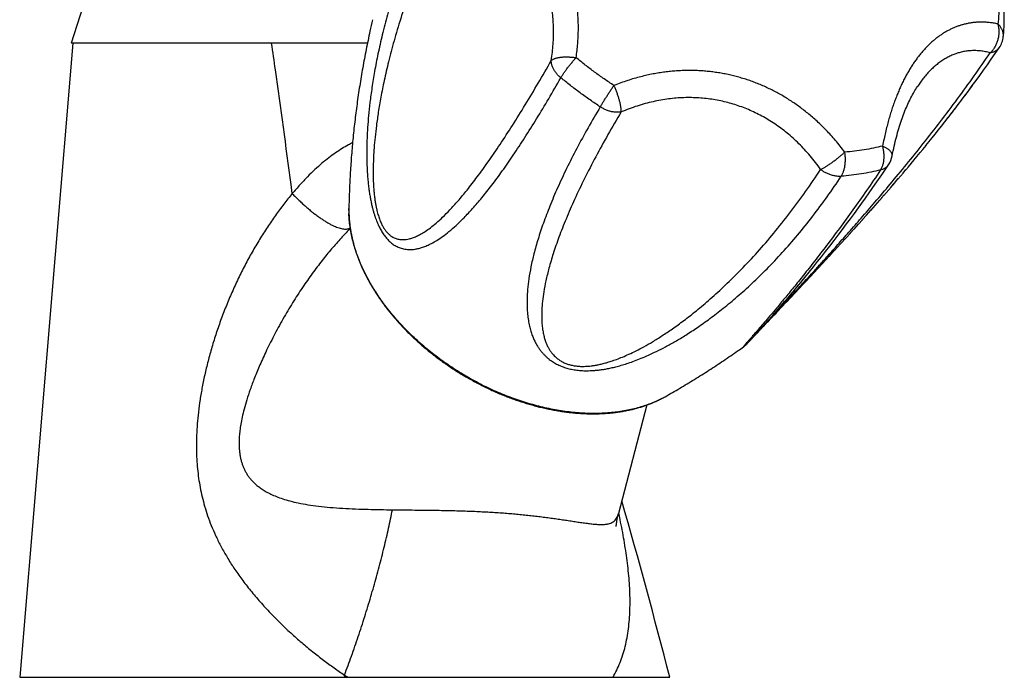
# Model space of a CAD drawing. Header units: millimetres. Extents: x 259 to 1803, y -542 to 1902.
# Tile 98 of 127: x 1330 to 1411, y 736 to 790. Entities that reach past the tile are written whole.
import ezdxf

# ---------------------------------------------------------------- set-up
doc = ezdxf.new("R2010")
doc.units = ezdxf.units.MM
doc.header["$LTSCALE"] = 30.734
doc.layers.get('0').update_dxf_attribs({"linetype": 'CONTINUOUS'})

msp = doc.modelspace()

# ---------------------------------------------------------------- linework, layer by layer
at = {"color": 7, "linetype": 'CONTINUOUS'}
for p, q in [((1339.662, 804.708), (1334.274, 788.054)), ((1334.416, 788.054), (1330.058, 736.054)), ((1358.554, 788.054), (1334.274, 788.054)), ((1408.424, 784.982), (1408.728, 785.403)), ((1407.828, 784.171), (1408.123, 784.572)), ((1406.953, 783.007), (1407.249, 783.398)), ((1407.237, 783.382), (1407.536, 783.78)), ((1407.526, 783.766), (1407.828, 784.171)), ((1406.397, 782.281), (1406.687, 782.658)), ((1406.673, 782.64), (1406.966, 783.024)), ((1405.854, 781.584), (1406.139, 781.949)), ((1406.124, 781.929), (1406.411, 782.3)), ((1405.325, 780.913), (1405.606, 781.268)), ((1405.588, 781.245), (1405.871, 781.605)), ((1404.553, 779.95), (1404.827, 780.29)), ((1404.807, 780.265), (1405.084, 780.611)), ((1405.064, 780.586), (1405.343, 780.936)), ((1403.81, 779.04), (1404.077, 779.365)), ((1404.054, 779.337), (1404.323, 779.667)), ((1404.302, 779.641), (1404.574, 779.976)), ((1403.334, 778.464), (1403.594, 778.778)), ((1403.57, 778.749), (1403.833, 779.068)), ((1400.968, 777.663), (1401.244, 778.071)), ((1402.653, 777.65), (1402.9, 777.944)), ((1402.875, 777.914), (1403.127, 778.215)), ((1403.102, 778.185), (1403.358, 778.493)), ((1400.425, 776.872), (1400.693, 777.261)), ((1400.693, 777.261), (1400.968, 777.663)), ((1401.822, 776.672), (1402.048, 776.936)), ((1402.022, 776.906), (1402.253, 777.177)), ((1402.227, 777.146), (1402.463, 777.425)), ((1402.437, 777.394), (1402.679, 777.681)), ((1399.661, 775.776), (1399.91, 776.13)), ((1399.91, 776.13), (1400.164, 776.495)), ((1400.164, 776.495), (1400.425, 776.872)), ((1401.244, 775.999), (1401.461, 776.251)), ((1401.434, 776.219), (1401.653, 776.474)), ((1401.627, 776.443), (1401.849, 776.703)), ((1399.065, 774.937), (1399.359, 775.349)), ((1399.359, 775.349), (1399.661, 775.776)), ((1400.503, 775.147), (1400.715, 775.39)), ((1400.686, 775.356), (1400.899, 775.601)), ((1400.87, 775.567), (1401.084, 775.814)), ((1401.056, 775.782), (1401.272, 776.031)), ((1398.448, 774.084), (1398.78, 774.541)), ((1398.78, 774.541), (1399.065, 774.937)), ((1399.79, 774.337), (1400.175, 774.773)), ((1400.144, 774.738), (1400.533, 775.181)), ((1357.032, 774.336), (1357.032, 774.332)), ((1398.127, 773.646), (1398.448, 774.084)), ((1399.097, 773.557), (1399.474, 773.981)), ((1399.442, 773.944), (1399.822, 774.373)), ((1397.465, 772.755), (1397.816, 773.225)), ((1397.816, 773.225), (1398.127, 773.646)), ((1398.421, 772.804), (1398.792, 773.216)), ((1398.757, 773.177), (1399.131, 773.595)), ((1396.8, 771.877), (1397.127, 772.306)), ((1397.127, 772.306), (1397.465, 772.755)), ((1397.286, 771.553), (1397.802, 772.119)), ((1397.764, 772.077), (1398.127, 772.477)), ((1398.09, 772.437), (1398.457, 772.843)), ((1396.094, 770.963), (1396.44, 771.409)), ((1396.44, 771.409), (1396.8, 771.877)), ((1396.823, 771.046), (1397.325, 771.595)), ((1395.44, 770.131), (1395.761, 770.537)), ((1395.761, 770.537), (1396.094, 770.963)), ((1395.805, 769.942), (1396.415, 770.602)), ((1396.375, 770.559), (1396.862, 771.089)), ((1394.759, 769.282), (1395.092, 769.696)), ((1395.092, 769.696), (1395.44, 770.131)), ((1395.137, 769.224), (1395.845, 769.985)), ((1394.404, 768.846), (1394.759, 769.282)), ((1394.438, 768.475), (1395.177, 769.266)), ((1393.664, 767.649), (1394.517, 768.559)), ((1393.74, 768.041), (1394.065, 768.433)), ((1394.065, 768.433), (1394.404, 768.846)), ((1392.738, 766.854), (1393.075, 767.249)), ((1392.878, 766.815), (1393.946, 767.949)), ((1393.075, 767.249), (1393.4, 767.634)), ((1393.4, 767.634), (1393.74, 768.041)), ((1392.066, 766.076), (1392.392, 766.451)), ((1392.268, 766.169), (1392.519, 766.435)), ((1392.392, 766.451), (1392.738, 766.854)), ((1392.484, 766.398), (1393.222, 767.18)), ((1391.413, 765.333), (1391.737, 765.701)), ((1391.737, 765.701), (1392.066, 766.076)), ((1391.856, 765.734), (1391.927, 765.809)), ((1391.887, 765.767), (1392.033, 765.921)), ((1392, 765.887), (1392.076, 765.967)), ((1392.033, 765.921), (1392.187, 766.084)), ((1392.154, 766.049), (1392.315, 766.219)), ((1390.676, 764.512), (1390.989, 764.859)), ((1390.989, 764.859), (1391.311, 765.219)), ((1391.023, 764.855), (1391.315, 765.163)), ((1391.311, 765.219), (1391.413, 765.333)), ((1390.116, 763.899), (1390.384, 764.191)), ((1390.172, 763.957), (1390.266, 764.055)), ((1390.227, 764.014), (1390.254, 764.044)), ((1390.254, 764.044), (1390.312, 764.104)), ((1390.295, 764.086), (1390.325, 764.118)), ((1390.312, 764.104), (1390.373, 764.168)), ((1390.355, 764.15), (1390.437, 764.237)), ((1390.384, 764.191), (1390.676, 764.512)), ((1390.419, 764.217), (1390.451, 764.252)), ((1390.437, 764.237), (1390.471, 764.272)), ((1390.505, 764.309), (1390.541, 764.346)), ((1389.431, 763.2), (1389.442, 763.209)), ((1389.44, 763.207), (1389.451, 763.216)), ((1389.448, 763.214), (1389.459, 763.223)), ((1389.457, 763.221), (1389.467, 763.229)), ((1389.465, 763.228), (1389.475, 763.236)), ((1389.473, 763.234), (1389.483, 763.242)), ((1389.481, 763.24), (1389.49, 763.248)), ((1389.488, 763.247), (1389.497, 763.255)), ((1389.495, 763.253), (1389.504, 763.26)), ((1389.502, 763.259), (1389.515, 763.27)), ((1389.511, 763.266), (1389.524, 763.277)), ((1389.522, 763.276), (1389.533, 763.286)), ((1389.53, 763.283), (1389.541, 763.293)), ((1389.539, 763.291), (1389.549, 763.301)), ((1389.546, 763.298), (1389.556, 763.307)), ((1389.554, 763.305), (1389.563, 763.313)), ((1389.561, 763.311), (1389.571, 763.321)), ((1389.569, 763.319), (1389.573, 763.323)), ((1389.571, 763.321), (1389.58, 763.329)), ((1389.578, 763.328), (1389.586, 763.336)), ((1389.585, 763.334), (1389.594, 763.343)), ((1389.593, 763.342), (1389.602, 763.351)), ((1389.599, 763.348), (1389.618, 763.367)), ((1389.614, 763.363), (1389.623, 763.372)), ((1389.617, 763.366), (1389.634, 763.383)), ((1389.631, 763.38), (1389.657, 763.407)), ((1389.653, 763.403), (1389.699, 763.451)), ((1389.681, 763.434), (1389.682, 763.436)), ((1389.693, 763.445), (1389.739, 763.493)), ((1389.737, 763.492), (1389.86, 763.623)), ((1389.853, 763.616), (1389.903, 763.669)), ((1389.899, 763.665), (1390.116, 763.899)), ((1390.034, 763.81), (1390.049, 763.826)), ((1390.037, 763.813), (1390.129, 763.91)), ((1390.12, 763.901), (1390.172, 763.957)), ((1390.155, 763.938), (1390.181, 763.966)), ((1389.355, 763.143), (1389.37, 763.154)), ((1389.355, 763.143), (1389.357, 763.145)), ((1389.367, 763.152), (1389.381, 763.162)), ((1389.379, 763.16), (1389.393, 763.171)), ((1389.39, 763.169), (1389.403, 763.179)), ((1389.401, 763.177), (1389.414, 763.186)), ((1389.411, 763.185), (1389.423, 763.194)), ((1389.421, 763.192), (1389.433, 763.201)), ((1381.45, 758.381), (1379.123, 749.484)), ((1379.106, 749.416), (1379.123, 749.483)), ((1330.058, 736.054), (1383.32, 736.054))]:
    msp.add_line(p, q, dxfattribs=at)
at = {"color": 9, "linetype": 'CONTINUOUS'}
for p, q in [((1352.39, 775.709), (1352.294, 776.444)), ((1357.032, 774.336), (1357.033, 774.492)), ((1357.032, 774.332), (1357.032, 774.336)), ((1357.036, 774.067), (1357.035, 774.085)), ((1360.599, 749.791), (1360.881, 749.788)), ((1356.688, 736.054), (1356.671, 736.243))]:
    msp.add_line(p, q, dxfattribs=at)
at = {"color": 7, "linetype": 'CONTINUOUS'}
for points in [[(1409.033, 785.828), (1409.348, 786.272), (1409.669, 786.729), (1409.994, 787.198), (1410.298, 787.642)], [(1409.038, 785.835), (1409.352, 786.277), (1409.671, 786.732), (1409.995, 787.199), (1410.318, 787.67)], [(1408.416, 784.972), (1408.722, 785.394), (1409.038, 785.835)], [(1401.55, 778.814), (1401.587, 779.005), (1401.628, 779.205), (1401.67, 779.403), (1401.713, 779.598), (1401.757, 779.791), (1401.802, 779.98), (1401.848, 780.166), (1401.895, 780.35), (1401.943, 780.531), (1401.992, 780.709), (1402.042, 780.884), (1402.093, 781.056), (1402.144, 781.226), (1402.197, 781.393), (1402.251, 781.557), (1402.305, 781.718), (1402.36, 781.877), (1402.416, 782.033), (1402.473, 782.186), (1402.531, 782.336), (1402.59, 782.484), (1402.649, 782.629), (1402.709, 782.772), (1402.77, 782.912), (1402.832, 783.05), (1402.894, 783.185), (1402.957, 783.317), (1403.021, 783.447), (1403.085, 783.574), (1403.15, 783.698), (1403.216, 783.82), (1403.282, 783.94), (1403.349, 784.057), (1403.417, 784.172), (1403.485, 784.284), (1403.554, 784.394), (1403.623, 784.502), (1403.639, 784.526)], [(1407.818, 784.158), (1408.115, 784.56), (1408.424, 784.982)], [(1391.617, 765.482), (1391.682, 765.551), (1391.749, 765.621), (1391.887, 765.767)], [(1391.652, 765.519), (1391.718, 765.589), (1391.786, 765.66)], [(1390.691, 764.505), (1390.792, 764.611), (1390.835, 764.657), (1390.88, 764.704), (1390.926, 764.753), (1390.974, 764.803), (1391.023, 764.855)], [(1390.772, 764.591), (1390.815, 764.635), (1390.858, 764.681), (1390.903, 764.729), (1390.95, 764.778), (1390.998, 764.829), (1391.047, 764.881), (1391.098, 764.935)], [(1391.288, 765.135), (1391.345, 765.195), (1391.403, 765.257), (1391.463, 765.32), (1391.525, 765.385), (1391.588, 765.451)], [(1391.315, 765.163), (1391.373, 765.224), (1391.432, 765.286), (1391.492, 765.35), (1391.652, 765.519)], [(1390.451, 764.252), (1390.52, 764.324), (1390.555, 764.362)], [(1390.541, 764.346), (1390.614, 764.424), (1390.652, 764.464), (1390.691, 764.505)], [(1390.555, 764.362), (1390.63, 764.44), (1390.669, 764.481), (1390.708, 764.523)], [(1378.938, 748.425), (1378.938, 748.422), (1378.938, 748.42), (1378.938, 748.422), (1378.938, 748.426), (1378.939, 748.432), (1378.939, 748.441), (1378.94, 748.452), (1378.941, 748.464), (1378.942, 748.479), (1378.943, 748.497), (1378.945, 748.517), (1378.946, 748.539), (1378.949, 748.563), (1378.952, 748.59), (1378.955, 748.62), (1378.959, 748.652), (1378.963, 748.687), (1378.968, 748.725), (1378.974, 748.765), (1378.981, 748.808), (1378.988, 748.855), (1378.996, 748.904), (1379.006, 748.956), (1379.016, 749.012), (1379.027, 749.07), (1379.04, 749.132), (1379.054, 749.198), (1379.07, 749.267), (1379.087, 749.34), (1379.106, 749.416)]]:
    msp.add_lwpolyline(points, dxfattribs=at)
for centre, radius, start, end in [((1408.665, 788.796), 2, 325.73412, 353.85304), ((1399.586, 779.19), 2, 326.00045, 349.18998), ((1366.218, 774.332), 9.186, 179.00064, 179.97447), ((898.955, 612.47), 499.882, 14.31336, 16.03178)]:
    msp.add_arc(centre, radius, start, end, dxfattribs=at)
at = {"color": 9, "linetype": 'CONTINUOUS'}
for centre, radius, start, end in [((721.301, 697.624), 635.866, 7.977055, 8.176016), ((394.611, 651.144), 965.845, 7.454079, 8.01823), ((1366.148, 774.337), 9.116, 180.03019, 181.58143), ((1378.467, 766.988), 9.102, 297.59586, 297.81133), ((1378.525, 766.879), 8.979, 297.80821, 299.41822)]:
    msp.add_arc(centre, radius, start, end, dxfattribs=at)
for points, knots in [([(1375.653, 786.853), (1375.682, 787.049), (1375.732, 787.434), (1375.786, 787.998), (1375.82, 788.539), (1375.836, 789.057), (1375.836, 789.558), (1375.82, 790.042), (1375.79, 790.512), (1375.746, 790.969), (1375.689, 791.416), (1375.62, 791.853), (1375.537, 792.283), (1375.443, 792.705), (1375.335, 793.12), (1375.215, 793.53), (1375.083, 793.934), (1374.938, 794.333), (1374.779, 794.726), (1374.608, 795.114), (1374.424, 795.496), (1374.228, 795.872), (1374.019, 796.242), (1373.797, 796.604), (1373.564, 796.958), (1373.318, 797.305), (1373.062, 797.643), (1372.794, 797.972), (1372.516, 798.292), (1372.227, 798.604), (1371.928, 798.906), (1371.617, 799.2), (1371.296, 799.485), (1370.964, 799.762), (1370.619, 800.03), (1370.262, 800.291), (1369.89, 800.545), (1369.503, 800.792), (1369.099, 801.032), (1368.676, 801.265), (1368.232, 801.491), (1367.765, 801.711), (1367.27, 801.924), (1366.745, 802.128), (1366.383, 802.256), (1366.196, 802.318)], [0, 0, 0, 0, 0.03003, 0.058553, 0.085772, 0.111877, 0.137034, 0.161395, 0.185082, 0.208212, 0.230881, 0.253177, 0.275184, 0.296962, 0.318573, 0.340071, 0.361492, 0.382869, 0.404234, 0.425597, 0.446965, 0.468348, 0.489743, 0.511142, 0.532539, 0.553931, 0.575316, 0.596693, 0.618069, 0.639466, 0.660904, 0.68241, 0.704032, 0.725816, 0.747816, 0.770103, 0.792749, 0.815841, 0.839478, 0.863766, 0.888832, 0.914815, 0.941879, 0.970209, 1, 1, 1, 1]), ([(1364.528, 801.344), (1364.21, 800.737), (1363.595, 799.512), (1362.748, 797.651), (1361.98, 795.786), (1361.297, 793.943), (1360.701, 792.143), (1360.192, 790.41), (1359.766, 788.761), (1359.417, 787.21), (1359.138, 785.767), (1358.921, 784.438), (1358.759, 783.229), (1358.644, 782.142), (1358.566, 781.169), (1358.519, 780.3), (1358.496, 779.519), (1358.492, 778.816), (1358.504, 778.18), (1358.529, 777.603), (1358.564, 777.079), (1358.608, 776.601), (1358.658, 776.164), (1358.715, 775.763), (1358.776, 775.396), (1358.842, 775.057), (1358.911, 774.745), (1358.982, 774.456), (1359.057, 774.187), (1359.134, 773.937), (1359.213, 773.704), (1359.295, 773.485), (1359.379, 773.28), (1359.466, 773.088), (1359.555, 772.906), (1359.647, 772.734), (1359.742, 772.571), (1359.84, 772.417), (1359.943, 772.271), (1360.05, 772.132), (1360.161, 772), (1360.279, 771.875), (1360.403, 771.757), (1360.533, 771.646), (1360.672, 771.543), (1360.819, 771.449), (1360.976, 771.363), (1361.144, 771.288), (1361.325, 771.224), (1361.52, 771.174), (1361.73, 771.139), (1361.957, 771.122), (1362.204, 771.126), (1362.472, 771.156), (1362.766, 771.215), (1363.086, 771.309), (1363.439, 771.446), (1363.827, 771.633), (1364.257, 771.881), (1364.735, 772.203), (1365.267, 772.615), (1365.857, 773.131), (1366.504, 773.762), (1367.206, 774.518), (1367.963, 775.406), (1368.773, 776.432), (1369.631, 777.597), (1370.533, 778.898), (1371.471, 780.325), (1372.436, 781.866), (1373.42, 783.503), (1374.07, 784.631), (1374.397, 785.207)], [0, 0, 0, 0, 0.039537, 0.078934, 0.117805, 0.155717, 0.192221, 0.227009, 0.25979, 0.290361, 0.318598, 0.344492, 0.367944, 0.388888, 0.407505, 0.424134, 0.439059, 0.452511, 0.464676, 0.475719, 0.485774, 0.494959, 0.503376, 0.511115, 0.518249, 0.52485, 0.530976, 0.536683, 0.542024, 0.547034, 0.551755, 0.556226, 0.560472, 0.56452, 0.568399, 0.572134, 0.575747, 0.579255, 0.582679, 0.586043, 0.58936, 0.592644, 0.595918, 0.599199, 0.602504, 0.605856, 0.609279, 0.612804, 0.616466, 0.620303, 0.624368, 0.628719, 0.633425, 0.638575, 0.64427, 0.650636, 0.657825, 0.666022, 0.675451, 0.686396, 0.699216, 0.714206, 0.731519, 0.75127, 0.77365, 0.79875, 0.826576, 0.857026, 0.889943, 0.924994, 0.961802, 1, 1, 1, 1]), ([(1365.441, 799.986), (1365.096, 799.332), (1364.432, 798.014), (1363.51, 796.011), (1362.673, 794.004), (1361.927, 792.022), (1361.28, 790.1), (1360.733, 788.274), (1360.286, 786.58), (1359.93, 785.041), (1359.655, 783.664), (1359.446, 782.437), (1359.289, 781.341), (1359.176, 780.363), (1359.098, 779.49), (1359.049, 778.71), (1359.024, 778.015), (1359.018, 777.394), (1359.027, 776.841), (1359.049, 776.349), (1359.081, 775.912), (1359.121, 775.524), (1359.166, 775.178), (1359.215, 774.869), (1359.268, 774.592), (1359.324, 774.342), (1359.382, 774.116), (1359.442, 773.91), (1359.503, 773.722), (1359.567, 773.549), (1359.631, 773.389), (1359.698, 773.241), (1359.767, 773.103), (1359.838, 772.974), (1359.912, 772.853), (1359.989, 772.739), (1360.071, 772.631), (1360.157, 772.529), (1360.248, 772.433), (1360.345, 772.343), (1360.45, 772.258), (1360.563, 772.181), (1360.686, 772.11), (1360.821, 772.049), (1360.969, 771.998), (1361.132, 771.959), (1361.313, 771.937), (1361.514, 771.933), (1361.738, 771.952), (1361.988, 772.001), (1362.267, 772.085), (1362.578, 772.211), (1362.923, 772.387), (1363.307, 772.622), (1363.735, 772.926), (1364.212, 773.314), (1364.745, 773.799), (1365.341, 774.401), (1366.01, 775.141), (1366.76, 776.042), (1367.59, 777.117), (1368.492, 778.365), (1369.453, 779.776), (1370.46, 781.331), (1371.499, 783.007), (1372.558, 784.783), (1373.26, 786.001), (1373.613, 786.624)], [0, 0, 0, 0, 0.044592, 0.088988, 0.132898, 0.175729, 0.216669, 0.255196, 0.290655, 0.32236, 0.350423, 0.375322, 0.397452, 0.417145, 0.434687, 0.45032, 0.464253, 0.476672, 0.48774, 0.4976, 0.50637, 0.514174, 0.521143, 0.527397, 0.533032, 0.538152, 0.542826, 0.547114, 0.551079, 0.554768, 0.558217, 0.561468, 0.564558, 0.567513, 0.57036, 0.573124, 0.57583, 0.578502, 0.581155, 0.583815, 0.586509, 0.589257, 0.592089, 0.595044, 0.598163, 0.6015, 0.605131, 0.609135, 0.613617, 0.61869, 0.624483, 0.631146, 0.638857, 0.647823, 0.658284, 0.670521, 0.68487, 0.701728, 0.721584, 0.745023, 0.772408, 0.803479, 0.837899, 0.87535, 0.915176, 0.956827, 1, 1, 1, 1]), ([(1373.613, 786.624), (1373.649, 786.851), (1373.71, 787.3), (1373.772, 787.968), (1373.803, 788.62), (1373.805, 789.258), (1373.777, 789.88), (1373.721, 790.487), (1373.638, 791.079), (1373.527, 791.655), (1373.391, 792.217), (1373.228, 792.763), (1373.04, 793.294), (1372.826, 793.81), (1372.588, 794.311), (1372.325, 794.796), (1372.038, 795.265), (1371.727, 795.719), (1371.391, 796.157), (1371.031, 796.578), (1370.647, 796.983), (1370.238, 797.371), (1369.805, 797.742), (1369.348, 798.094), (1368.865, 798.428), (1368.358, 798.742), (1367.825, 799.036), (1367.267, 799.309), (1366.683, 799.56), (1366.073, 799.788), (1365.655, 799.923), (1365.441, 799.986)], [0, 0, 0, 0, 0.0399, 0.078709, 0.116508, 0.15338, 0.189404, 0.224661, 0.25923, 0.29319, 0.326618, 0.35959, 0.392183, 0.424473, 0.456535, 0.488446, 0.52028, 0.552112, 0.584018, 0.616075, 0.648358, 0.680942, 0.713902, 0.74731, 0.781242, 0.81577, 0.850971, 0.886918, 0.923687, 0.961355, 1, 1, 1, 1]), ([(1410.291, 790.985), (1410.291, 790.831), (1410.285, 790.525), (1410.261, 790.068), (1410.234, 789.766), (1410.218, 789.616)], [0, 0, 0, 0, 0.336492, 0.669764, 1, 1, 1, 1]), ([(1410.218, 789.616), (1410.097, 789.643), (1409.861, 789.688), (1409.511, 789.736), (1409.177, 789.762), (1408.855, 789.77), (1408.544, 789.762), (1408.243, 789.737), (1407.951, 789.698), (1407.667, 789.645), (1407.389, 789.578), (1407.117, 789.499), (1406.85, 789.406), (1406.588, 789.301), (1406.33, 789.183), (1406.076, 789.052), (1405.826, 788.908), (1405.58, 788.751), (1405.337, 788.58), (1405.098, 788.397), (1404.863, 788.201), (1404.632, 787.992), (1404.406, 787.77), (1404.184, 787.535), (1403.968, 787.289), (1403.757, 787.03), (1403.552, 786.76), (1403.353, 786.479), (1403.159, 786.188), (1402.971, 785.885), (1402.789, 785.572), (1402.613, 785.247), (1402.442, 784.912), (1402.277, 784.565), (1402.117, 784.206), (1401.962, 783.834), (1401.811, 783.447), (1401.664, 783.044), (1401.522, 782.624), (1401.384, 782.184), (1401.251, 781.723), (1401.121, 781.237), (1400.995, 780.723), (1400.873, 780.178), (1400.798, 779.802), (1400.761, 779.609)], [0, 0, 0, 0, 0.024028, 0.046777, 0.06845, 0.089237, 0.109301, 0.128788, 0.147822, 0.166517, 0.184972, 0.203281, 0.221524, 0.239777, 0.25811, 0.276577, 0.295238, 0.31414, 0.333315, 0.352798, 0.372614, 0.392775, 0.413289, 0.434163, 0.455396, 0.476986, 0.498928, 0.521229, 0.543897, 0.566939, 0.590378, 0.614248, 0.638585, 0.663439, 0.688879, 0.714974, 0.741815, 0.76951, 0.798172, 0.827946, 0.858987, 0.891483, 0.92565, 0.961734, 1, 1, 1, 1]), ([(1409.58, 787.25), (1409.614, 787.281), (1409.68, 787.345), (1409.772, 787.447), (1409.858, 787.558), (1409.938, 787.675), (1410.011, 787.797), (1410.077, 787.926), (1410.136, 788.059), (1410.186, 788.196), (1410.228, 788.336), (1410.262, 788.478), (1410.288, 788.623), (1410.304, 788.768), (1410.312, 788.913), (1410.311, 789.058), (1410.302, 789.202), (1410.283, 789.343), (1410.256, 789.481), (1410.232, 789.571), (1410.218, 789.616)], [0, 0, 0, 0, 0.0529, 0.106512, 0.16081, 0.215745, 0.271248, 0.327233, 0.383599, 0.440237, 0.497046, 0.553932, 0.610795, 0.667535, 0.72405, 0.780239, 0.836011, 0.891277, 0.945962, 1, 1, 1, 1]), ([(1410.654, 788.582), (1410.654, 788.586), (1410.658, 788.626), (1410.661, 788.702), (1410.655, 788.81), (1410.637, 788.917), (1410.608, 789.024), (1410.569, 789.13), (1410.518, 789.233), (1410.458, 789.335), (1410.388, 789.433), (1410.308, 789.527), (1410.249, 789.587), (1410.218, 789.616)], [0, 0, 0, 0, 0.011058, 0.103034, 0.195538, 0.289039, 0.38396, 0.48067, 0.579498, 0.680707, 0.784476, 0.890901, 1, 1, 1, 1]), ([(1409.58, 787.25), (1409.449, 787.286), (1409.189, 787.348), (1408.797, 787.409), (1408.412, 787.438), (1408.034, 787.434), (1407.663, 787.401), (1407.3, 787.337), (1406.945, 787.244), (1406.597, 787.124), (1406.259, 786.975), (1405.928, 786.8), (1405.606, 786.598), (1405.293, 786.37), (1404.988, 786.117), (1404.692, 785.838), (1404.405, 785.534), (1404.127, 785.205), (1403.871, 784.867), (1403.712, 784.636), (1403.639, 784.526)], [0, 0, 0, 0, 0.057994, 0.11419, 0.168915, 0.222499, 0.275259, 0.327507, 0.379543, 0.431654, 0.484113, 0.537173, 0.591075, 0.646041, 0.70228, 0.759985, 0.819339, 0.880513, 0.943667, 1, 1, 1, 1]), ([(1410.318, 787.67), (1410.31, 787.659), (1410.283, 787.621), (1410.232, 787.561), (1410.16, 787.493), (1410.081, 787.433), (1409.994, 787.38), (1409.9, 787.335), (1409.799, 787.298), (1409.692, 787.269), (1409.618, 787.256), (1409.58, 787.25)], [0, 0, 0, 0, 0.04849, 0.159182, 0.270993, 0.384643, 0.500789, 0.619995, 0.742717, 0.869304, 1, 1, 1, 1]), ([(1373.613, 786.624), (1373.63, 786.639), (1373.667, 786.67), (1373.73, 786.71), (1373.802, 786.747), (1373.884, 786.781), (1373.974, 786.812), (1374.072, 786.839), (1374.177, 786.862), (1374.29, 786.882), (1374.409, 786.897), (1374.533, 786.909), (1374.663, 786.916), (1374.797, 786.92), (1374.935, 786.919), (1375.076, 786.914), (1375.219, 786.905), (1375.363, 786.892), (1375.508, 786.875), (1375.605, 786.861), (1375.653, 786.853)], [0, 0, 0, 0, 0.032549, 0.06806, 0.106732, 0.148657, 0.193846, 0.242236, 0.293708, 0.348094, 0.405205, 0.46483, 0.526733, 0.590655, 0.656315, 0.723418, 0.791656, 0.860713, 0.930269, 1, 1, 1, 1]), ([(1374.398, 785.206), (1374.361, 785.237), (1374.288, 785.3), (1374.186, 785.398), (1374.09, 785.501), (1374.002, 785.607), (1373.922, 785.717), (1373.851, 785.828), (1373.788, 785.942), (1373.734, 786.056), (1373.69, 786.171), (1373.655, 786.286), (1373.63, 786.4), (1373.616, 786.512), (1373.613, 786.587), (1373.613, 786.624)], [0, 0, 0, 0, 0.086368, 0.171456, 0.25537, 0.337909, 0.418895, 0.498172, 0.575617, 0.651145, 0.724712, 0.796317, 0.866001, 0.933851, 1, 1, 1, 1]), ([(1374.398, 785.206), (1374.416, 785.238), (1374.455, 785.304), (1374.517, 785.403), (1374.585, 785.507), (1374.657, 785.615), (1374.734, 785.725), (1374.815, 785.838), (1374.9, 785.952), (1374.988, 786.068), (1375.079, 786.184), (1375.172, 786.299), (1375.267, 786.414), (1375.363, 786.528), (1375.459, 786.639), (1375.556, 786.747), (1375.621, 786.818), (1375.653, 786.853)], [0, 0, 0, 0, 0.053329, 0.110015, 0.169783, 0.232328, 0.297322, 0.364405, 0.433202, 0.503348, 0.574465, 0.646163, 0.718067, 0.789796, 0.860959, 0.931159, 1, 1, 1, 1]), ([(1378.749, 784.57), (1378.48, 784.747), (1377.947, 785.107), (1377.163, 785.669), (1376.398, 786.25), (1375.899, 786.65), (1375.653, 786.853)], [0, 0, 0, 0, 0.251135, 0.501664, 0.75136, 1, 1, 1, 1]), ([(1390.773, 764.619), (1390.793, 764.64), (1390.854, 764.705), (1390.962, 764.82), (1391.101, 764.969), (1391.256, 765.135), (1391.428, 765.319), (1391.621, 765.526), (1391.838, 765.759), (1392.082, 766.023), (1392.359, 766.321), (1392.672, 766.659), (1393.026, 767.043), (1393.427, 767.477), (1393.878, 767.969), (1394.387, 768.524), (1394.959, 769.152), (1395.601, 769.86), (1396.322, 770.661), (1397.131, 771.565), (1398.036, 772.587), (1399.05, 773.746), (1400.181, 775.058), (1401.42, 776.522), (1402.743, 778.123), (1404.12, 779.833), (1405.519, 781.626), (1406.91, 783.473), (1408.269, 785.349), (1409.149, 786.615), (1409.58, 787.25)], [0, 0, 0, 0, 0.002946, 0.00917, 0.016061, 0.023707, 0.032228, 0.041783, 0.052519, 0.064638, 0.07837, 0.093938, 0.111584, 0.13155, 0.15411, 0.179568, 0.208264, 0.24059, 0.276987, 0.317963, 0.364114, 0.416081, 0.474814, 0.540455, 0.611426, 0.686347, 0.764069, 0.842957, 0.921824, 1, 1, 1, 1]), ([(1397.665, 779.112), (1397.541, 779.279), (1397.292, 779.601), (1396.912, 780.063), (1396.532, 780.496), (1396.153, 780.901), (1395.775, 781.281), (1395.397, 781.639), (1395.018, 781.976), (1394.638, 782.295), (1394.257, 782.597), (1393.872, 782.883), (1393.484, 783.155), (1393.092, 783.413), (1392.695, 783.657), (1392.293, 783.889), (1391.886, 784.108), (1391.472, 784.314), (1391.053, 784.508), (1390.629, 784.689), (1390.199, 784.858), (1389.764, 785.013), (1389.324, 785.154), (1388.881, 785.282), (1388.434, 785.396), (1387.985, 785.496), (1387.533, 785.583), (1387.08, 785.655), (1386.626, 785.713), (1386.17, 785.757), (1385.713, 785.788), (1385.254, 785.804), (1384.794, 785.807), (1384.331, 785.796), (1383.864, 785.771), (1383.394, 785.731), (1382.919, 785.677), (1382.436, 785.607), (1381.945, 785.52), (1381.445, 785.416), (1380.933, 785.293), (1380.407, 785.148), (1379.867, 784.981), (1379.312, 784.789), (1378.938, 784.646), (1378.749, 784.57)], [0, 0, 0, 0, 0.029284, 0.057383, 0.084397, 0.110436, 0.135611, 0.160037, 0.183831, 0.207095, 0.229926, 0.252421, 0.274663, 0.296706, 0.318603, 0.340405, 0.362143, 0.383845, 0.405539, 0.427237, 0.448939, 0.470644, 0.49235, 0.514045, 0.535717, 0.557355, 0.578959, 0.600527, 0.62206, 0.643572, 0.665092, 0.686649, 0.708275, 0.730022, 0.751946, 0.774099, 0.796565, 0.819443, 0.842828, 0.866825, 0.891549, 0.917118, 0.943643, 0.971236, 1, 1, 1, 1]), ([(1377.63, 782.823), (1377.348, 783.008), (1376.792, 783.385), (1375.974, 783.971), (1375.175, 784.577), (1374.654, 784.995), (1374.397, 785.207)], [0, 0, 0, 0, 0.251207, 0.501665, 0.751292, 1, 1, 1, 1]), ([(1377.629, 782.824), (1377.647, 782.856), (1377.686, 782.921), (1377.747, 783.022), (1377.812, 783.128), (1377.88, 783.238), (1377.951, 783.352), (1378.026, 783.47), (1378.102, 783.591), (1378.181, 783.713), (1378.261, 783.837), (1378.342, 783.961), (1378.424, 784.086), (1378.506, 784.209), (1378.588, 784.332), (1378.669, 784.452), (1378.723, 784.531), (1378.749, 784.57)], [0, 0, 0, 0, 0.053301, 0.110033, 0.1699, 0.232579, 0.297723, 0.364958, 0.433895, 0.504158, 0.575354, 0.647085, 0.718962, 0.790595, 0.861584, 0.931521, 1, 1, 1, 1]), ([(1379.339, 782.401), (1379.341, 782.428), (1379.344, 782.484), (1379.342, 782.571), (1379.335, 782.667), (1379.324, 782.769), (1379.309, 782.877), (1379.288, 782.992), (1379.263, 783.111), (1379.234, 783.235), (1379.201, 783.363), (1379.164, 783.494), (1379.123, 783.627), (1379.078, 783.762), (1379.03, 783.899), (1378.979, 784.035), (1378.925, 784.171), (1378.869, 784.306), (1378.81, 784.439), (1378.77, 784.527), (1378.749, 784.57)], [0, 0, 0, 0, 0.035312, 0.074074, 0.116202, 0.161568, 0.210002, 0.261296, 0.315213, 0.371489, 0.429855, 0.490035, 0.55174, 0.614668, 0.678504, 0.742928, 0.807615, 0.872238, 0.936473, 1, 1, 1, 1]), ([(1395.682, 777.686), (1395.546, 777.881), (1395.267, 778.261), (1394.829, 778.805), (1394.376, 779.319), (1393.91, 779.801), (1393.431, 780.253), (1392.94, 780.675), (1392.438, 781.067), (1391.925, 781.43), (1391.403, 781.765), (1390.87, 782.07), (1390.329, 782.348), (1389.779, 782.597), (1389.221, 782.819), (1388.654, 783.012), (1388.08, 783.178), (1387.498, 783.316), (1386.909, 783.425), (1386.312, 783.507), (1385.709, 783.56), (1385.098, 783.584), (1384.481, 783.578), (1383.858, 783.543), (1383.228, 783.477), (1382.592, 783.38), (1381.95, 783.252), (1381.303, 783.091), (1380.65, 782.896), (1379.993, 782.668), (1379.558, 782.494), (1379.339, 782.401)], [0, 0, 0, 0, 0.03859, 0.076333, 0.113283, 0.149499, 0.185042, 0.219975, 0.25436, 0.288261, 0.321742, 0.354864, 0.38769, 0.420281, 0.452698, 0.485004, 0.517262, 0.549534, 0.581884, 0.614377, 0.647076, 0.680046, 0.71335, 0.747058, 0.781235, 0.815952, 0.851275, 0.887274, 0.924019, 0.961574, 1, 1, 1, 1]), ([(1377.63, 782.823), (1377.289, 782.255), (1376.632, 781.128), (1375.713, 779.443), (1374.88, 777.804), (1374.142, 776.228), (1373.505, 774.731), (1372.97, 773.327), (1372.536, 772.024), (1372.197, 770.828), (1371.946, 769.739), (1371.775, 768.759), (1371.672, 767.887), (1371.627, 767.117), (1371.629, 766.442), (1371.667, 765.849), (1371.734, 765.327), (1371.824, 764.865), (1371.931, 764.455), (1372.053, 764.091), (1372.186, 763.766), (1372.327, 763.475), (1372.476, 763.215), (1372.63, 762.982), (1372.788, 762.772), (1372.95, 762.583), (1373.114, 762.413), (1373.28, 762.26), (1373.449, 762.122), (1373.619, 761.997), (1373.792, 761.883), (1373.966, 761.781), (1374.144, 761.689), (1374.324, 761.605), (1374.507, 761.531), (1374.693, 761.464), (1374.885, 761.404), (1375.081, 761.352), (1375.283, 761.307), (1375.493, 761.268), (1375.71, 761.237), (1375.937, 761.213), (1376.173, 761.197), (1376.421, 761.189), (1376.682, 761.19), (1376.958, 761.2), (1377.25, 761.221), (1377.56, 761.255), (1377.89, 761.301), (1378.243, 761.363), (1378.622, 761.443), (1379.028, 761.543), (1379.466, 761.666), (1379.94, 761.815), (1380.452, 761.997), (1381.008, 762.214), (1381.613, 762.474), (1382.274, 762.785), (1382.998, 763.156), (1383.794, 763.6), (1384.667, 764.128), (1385.62, 764.753), (1386.648, 765.484), (1387.742, 766.327), (1388.894, 767.287), (1390.092, 768.368), (1391.323, 769.57), (1392.571, 770.889), (1393.818, 772.318), (1395.046, 773.844), (1396.238, 775.45), (1396.996, 776.562), (1397.367, 777.128)], [0, 0, 0, 0, 0.037635, 0.074083, 0.109002, 0.142044, 0.172882, 0.201354, 0.227355, 0.250865, 0.271958, 0.29075, 0.307342, 0.321845, 0.334517, 0.34566, 0.355548, 0.364392, 0.37236, 0.379593, 0.386205, 0.392295, 0.39794, 0.403208, 0.408161, 0.412843, 0.417301, 0.421572, 0.425689, 0.429683, 0.433579, 0.437402, 0.441177, 0.444921, 0.448655, 0.452405, 0.456189, 0.460029, 0.463946, 0.467965, 0.472113, 0.476414, 0.48089, 0.485577, 0.490508, 0.495712, 0.501235, 0.507121, 0.513417, 0.520184, 0.52748, 0.535379, 0.543961, 0.553318, 0.563561, 0.574813, 0.587228, 0.600982, 0.616288, 0.633428, 0.652688, 0.674263, 0.698138, 0.724281, 0.752677, 0.78327, 0.815907, 0.850364, 0.88639, 0.923584, 0.961572, 1, 1, 1, 1]), ([(1379.339, 782.401), (1379.299, 782.394), (1379.216, 782.383), (1379.089, 782.375), (1378.959, 782.375), (1378.826, 782.384), (1378.691, 782.401), (1378.555, 782.426), (1378.418, 782.46), (1378.282, 782.502), (1378.146, 782.552), (1378.013, 782.609), (1377.881, 782.674), (1377.753, 782.745), (1377.67, 782.797), (1377.629, 782.824)], [0, 0, 0, 0, 0.068638, 0.139074, 0.211261, 0.28512, 0.360542, 0.437395, 0.515522, 0.59474, 0.674846, 0.755622, 0.836842, 0.918272, 1, 1, 1, 1]), ([(1379.339, 782.401), (1378.971, 781.787), (1378.259, 780.57), (1377.257, 778.751), (1376.344, 776.981), (1375.532, 775.281), (1374.832, 773.676), (1374.249, 772.191), (1373.784, 770.847), (1373.431, 769.655), (1373.176, 768.612), (1373.001, 767.703), (1372.891, 766.908), (1372.835, 766.211), (1372.822, 765.602), (1372.845, 765.068), (1372.896, 764.6), (1372.97, 764.192), (1373.062, 763.836), (1373.167, 763.525), (1373.283, 763.255), (1373.404, 763.021), (1373.531, 762.817), (1373.66, 762.64), (1373.791, 762.485), (1373.924, 762.35), (1374.057, 762.231), (1374.191, 762.126), (1374.325, 762.033), (1374.461, 761.952), (1374.598, 761.88), (1374.736, 761.816), (1374.877, 761.76), (1375.022, 761.71), (1375.17, 761.668), (1375.324, 761.631), (1375.483, 761.601), (1375.65, 761.576), (1375.826, 761.558), (1376.013, 761.547), (1376.211, 761.544), (1376.424, 761.549), (1376.654, 761.563), (1376.902, 761.589), (1377.172, 761.628), (1377.468, 761.683), (1377.793, 761.756), (1378.152, 761.851), (1378.547, 761.973), (1378.985, 762.127), (1379.467, 762.316), (1379.999, 762.549), (1380.585, 762.831), (1381.229, 763.171), (1381.938, 763.579), (1382.718, 764.065), (1383.576, 764.642), (1384.519, 765.328), (1385.556, 766.141), (1386.693, 767.104), (1387.919, 768.227), (1389.21, 769.506), (1390.538, 770.929), (1391.872, 772.478), (1393.189, 774.133), (1394.469, 775.873), (1395.284, 777.074), (1395.682, 777.686)], [0, 0, 0, 0, 0.04278, 0.084253, 0.124109, 0.161841, 0.196819, 0.228709, 0.257171, 0.28182, 0.302982, 0.321275, 0.337139, 0.350945, 0.363003, 0.37357, 0.382865, 0.391075, 0.398355, 0.404841, 0.410646, 0.415873, 0.420614, 0.424958, 0.428977, 0.432729, 0.436272, 0.439646, 0.442883, 0.446024, 0.449098, 0.452127, 0.455142, 0.45817, 0.461238, 0.464371, 0.467596, 0.470948, 0.474461, 0.478166, 0.482105, 0.48633, 0.490888, 0.495834, 0.50125, 0.50721, 0.513809, 0.52116, 0.529372, 0.538559, 0.548839, 0.560349, 0.573241, 0.587689, 0.6039, 0.622107, 0.64259, 0.665681, 0.691758, 0.721377, 0.754701, 0.791081, 0.829985, 0.870953, 0.91326, 0.956374, 1, 1, 1, 1]), ([(1357.333, 779.882), (1357.218, 779.824), (1356.928, 779.672), (1356.461, 779.4), (1355.926, 779.049), (1355.375, 778.646), (1354.806, 778.188), (1354.222, 777.668), (1353.62, 777.084), (1353.003, 776.427), (1352.596, 775.957), (1352.39, 775.709)], [0, 0, 0, 0, 0.058874, 0.150921, 0.248876, 0.353427, 0.465271, 0.585089, 0.713594, 0.851501, 1, 1, 1, 1]), ([(1400.761, 779.609), (1400.513, 779.547), (1400.011, 779.434), (1399.245, 779.295), (1398.461, 779.186), (1397.932, 779.134), (1397.665, 779.112)], [0, 0, 0, 0, 0.243711, 0.491604, 0.743702, 1, 1, 1, 1]), ([(1400.599, 777.647), (1400.62, 777.677), (1400.659, 777.742), (1400.711, 777.845), (1400.756, 777.955), (1400.795, 778.073), (1400.828, 778.196), (1400.853, 778.325), (1400.871, 778.459), (1400.883, 778.597), (1400.887, 778.738), (1400.884, 778.881), (1400.873, 779.027), (1400.856, 779.173), (1400.831, 779.319), (1400.8, 779.465), (1400.774, 779.561), (1400.761, 779.609)], [0, 0, 0, 0, 0.054779, 0.111603, 0.170513, 0.2315, 0.294502, 0.359408, 0.426074, 0.494347, 0.564045, 0.634962, 0.706891, 0.779611, 0.852877, 0.926431, 1, 1, 1, 1]), ([(1401.55, 778.814), (1401.552, 778.827), (1401.556, 778.858), (1401.554, 778.909), (1401.541, 778.967), (1401.517, 779.027), (1401.483, 779.087), (1401.439, 779.147), (1401.385, 779.207), (1401.321, 779.268), (1401.248, 779.328), (1401.166, 779.387), (1401.076, 779.445), (1400.978, 779.502), (1400.872, 779.557), (1400.798, 779.592), (1400.761, 779.609)], [0, 0, 0, 0, 0.031487, 0.078797, 0.128525, 0.181813, 0.23953, 0.302286, 0.370461, 0.444249, 0.523692, 0.608712, 0.699134, 0.794709, 0.895119, 1, 1, 1, 1]), ([(1395.682, 777.686), (1395.716, 777.703), (1395.784, 777.739), (1395.887, 777.796), (1395.995, 777.858), (1396.106, 777.925), (1396.22, 777.996), (1396.335, 778.071), (1396.453, 778.15), (1396.571, 778.231), (1396.69, 778.315), (1396.808, 778.401), (1396.925, 778.489), (1397.04, 778.578), (1397.153, 778.668), (1397.263, 778.758), (1397.37, 778.848), (1397.473, 778.937), (1397.571, 779.025), (1397.634, 779.083), (1397.665, 779.112)], [0, 0, 0, 0, 0.045839, 0.094286, 0.145122, 0.198103, 0.252965, 0.309423, 0.367175, 0.425906, 0.485311, 0.54509, 0.604936, 0.66454, 0.723591, 0.781782, 0.838808, 0.894375, 0.948197, 1, 1, 1, 1]), ([(1397.368, 777.129), (1397.389, 777.159), (1397.428, 777.224), (1397.481, 777.327), (1397.529, 777.438), (1397.572, 777.556), (1397.61, 777.68), (1397.642, 777.81), (1397.669, 777.945), (1397.69, 778.085), (1397.704, 778.227), (1397.713, 778.373), (1397.716, 778.52), (1397.712, 778.669), (1397.703, 778.817), (1397.687, 778.965), (1397.673, 779.064), (1397.665, 779.112)], [0, 0, 0, 0, 0.05414, 0.110728, 0.169721, 0.231028, 0.294509, 0.359983, 0.427237, 0.496055, 0.566198, 0.637405, 0.709421, 0.781978, 0.854793, 0.927568, 1, 1, 1, 1]), ([(1401.244, 778.071), (1401.234, 778.057), (1401.205, 778.016), (1401.151, 777.952), (1401.077, 777.882), (1400.996, 777.819), (1400.906, 777.764), (1400.81, 777.716), (1400.707, 777.676), (1400.636, 777.656), (1400.599, 777.647)], [0, 0, 0, 0, 0.064059, 0.19097, 0.319065, 0.449061, 0.581601, 0.717234, 0.856404, 1, 1, 1, 1]), ([(1400.6, 777.647), (1400.221, 777.085), (1399.468, 775.987), (1398.342, 774.391), (1397.249, 772.889), (1396.205, 771.493), (1395.224, 770.217), (1394.318, 769.067), (1393.496, 768.046), (1392.763, 767.153), (1392.12, 766.381), (1391.566, 765.725), (1391.097, 765.176), (1390.708, 764.723), (1390.39, 764.355), (1390.131, 764.057), (1389.923, 763.818), (1389.758, 763.627), (1389.628, 763.477), (1389.529, 763.362), (1389.456, 763.275), (1389.403, 763.215), (1389.373, 763.171), (1389.354, 763.155), (1389.35, 763.139), (1389.353, 763.141), (1389.355, 763.142)], [0, 0, 0, 0, 0.110657, 0.217292, 0.318803, 0.414009, 0.501801, 0.581581, 0.65293, 0.715751, 0.770243, 0.816841, 0.855963, 0.888141, 0.9143, 0.935465, 0.952492, 0.96605, 0.976689, 0.984851, 0.990916, 0.99518, 0.997909, 0.999318, 0.99961, 1, 1, 1, 1]), ([(1397.368, 777.129), (1397.327, 777.125), (1397.242, 777.121), (1397.114, 777.124), (1396.983, 777.135), (1396.85, 777.155), (1396.715, 777.183), (1396.58, 777.22), (1396.446, 777.265), (1396.312, 777.317), (1396.18, 777.377), (1396.05, 777.444), (1395.923, 777.518), (1395.8, 777.598), (1395.721, 777.656), (1395.682, 777.686)], [0, 0, 0, 0, 0.069101, 0.139787, 0.212251, 0.286385, 0.362051, 0.439086, 0.517307, 0.596519, 0.676517, 0.757088, 0.83801, 0.919057, 1, 1, 1, 1]), ([(1400.6, 777.647), (1400.341, 777.583), (1399.817, 777.464), (1399.018, 777.319), (1398.199, 777.206), (1397.646, 777.151), (1397.367, 777.128)], [0, 0, 0, 0, 0.243777, 0.491599, 0.743625, 1, 1, 1, 1]), ([(1352.39, 775.709), (1352.154, 775.424), (1351.686, 774.837), (1351.008, 773.922), (1350.348, 772.961), (1349.71, 771.958), (1349.097, 770.918), (1348.512, 769.844), (1347.959, 768.74), (1347.44, 767.612), (1346.958, 766.464), (1346.515, 765.306), (1346.115, 764.144), (1345.758, 762.985), (1345.447, 761.839), (1345.182, 760.716), (1344.965, 759.626), (1344.794, 758.576), (1344.667, 757.568), (1344.583, 756.605), (1344.538, 755.683), (1344.531, 754.801), (1344.56, 753.957), (1344.622, 753.148), (1344.715, 752.37), (1344.842, 751.605), (1345.005, 750.84), (1345.208, 750.067), (1345.456, 749.284), (1345.754, 748.487), (1346.105, 747.673), (1346.516, 746.839), (1346.993, 745.984), (1347.544, 745.102), (1348.174, 744.195), (1348.882, 743.27), (1349.659, 742.343), (1350.49, 741.429), (1351.36, 740.543), (1352.253, 739.697), (1353.153, 738.9), (1354.051, 738.156), (1354.937, 737.467), (1355.806, 736.831), (1356.385, 736.433), (1356.671, 736.243)], [0, 0, 0, 0, 0.024225, 0.049088, 0.074545, 0.100497, 0.126852, 0.153545, 0.180496, 0.207619, 0.234803, 0.261922, 0.288763, 0.315227, 0.341226, 0.366478, 0.390725, 0.413942, 0.436084, 0.457157, 0.477236, 0.496425, 0.514873, 0.532523, 0.549468, 0.566181, 0.583193, 0.600636, 0.618473, 0.636958, 0.65629, 0.676459, 0.697729, 0.72037, 0.744481, 0.76999, 0.796528, 0.823632, 0.850848, 0.877764, 0.904062, 0.929533, 0.954045, 0.977519, 1, 1, 1, 1]), ([(1352.39, 775.709), (1352.483, 775.613), (1352.67, 775.424), (1352.953, 775.15), (1353.235, 774.886), (1353.516, 774.635), (1353.794, 774.397), (1354.068, 774.173), (1354.338, 773.963), (1354.603, 773.769), (1354.861, 773.591), (1355.111, 773.43), (1355.354, 773.286), (1355.587, 773.16), (1355.81, 773.052), (1356.022, 772.963), (1356.223, 772.893), (1356.412, 772.842), (1356.588, 772.81), (1356.751, 772.798), (1356.9, 772.806), (1357.03, 772.833), (1357.108, 772.863), (1357.142, 772.88)], [0, 0, 0, 0, 0.069998, 0.138802, 0.20619, 0.271947, 0.335866, 0.397749, 0.45741, 0.514673, 0.569378, 0.621378, 0.670549, 0.716783, 0.760002, 0.800154, 0.837228, 0.871258, 0.902338, 0.930642, 0.956444, 0.980148, 1, 1, 1, 1]), ([(1382.683, 758.921), (1382.532, 758.842), (1382.218, 758.689), (1381.728, 758.483), (1381.214, 758.298), (1380.682, 758.136), (1380.132, 757.999), (1379.566, 757.886), (1378.984, 757.798), (1378.389, 757.734), (1377.78, 757.695), (1377.159, 757.68), (1376.528, 757.691), (1375.888, 757.727), (1375.24, 757.787), (1374.585, 757.872), (1373.925, 757.981), (1373.26, 758.115), (1372.594, 758.272), (1371.925, 758.453), (1371.257, 758.658), (1370.59, 758.885), (1369.926, 759.135), (1369.266, 759.407), (1368.611, 759.7), (1367.963, 760.014), (1367.323, 760.348), (1366.692, 760.702), (1366.072, 761.074), (1365.463, 761.465), (1364.868, 761.873), (1364.287, 762.297), (1363.721, 762.736), (1363.171, 763.191), (1362.639, 763.659), (1362.126, 764.14), (1361.633, 764.633), (1361.16, 765.137), (1360.709, 765.65), (1360.281, 766.173), (1359.876, 766.703), (1359.495, 767.24), (1359.139, 767.783), (1358.809, 768.33), (1358.505, 768.88), (1358.228, 769.433), (1357.979, 769.988), (1357.758, 770.542), (1357.566, 771.095), (1357.402, 771.647), (1357.268, 772.195), (1357.163, 772.738), (1357.088, 773.277), (1357.05, 773.719), (1357.038, 773.982), (1357.036, 774.067)], [0, 0, 0, 0, 0.015118, 0.030925, 0.047025, 0.063429, 0.080147, 0.097183, 0.114542, 0.132223, 0.150224, 0.168541, 0.187166, 0.206091, 0.225304, 0.244794, 0.264546, 0.284543, 0.30477, 0.325206, 0.345834, 0.366632, 0.387578, 0.408652, 0.429829, 0.451088, 0.472404, 0.493753, 0.515111, 0.536455, 0.55776, 0.579003, 0.600159, 0.621207, 0.642122, 0.662884, 0.68347, 0.703861, 0.724038, 0.743982, 0.763676, 0.783106, 0.802256, 0.821114, 0.839671, 0.857917, 0.875847, 0.893456, 0.910742, 0.927707, 0.944354, 0.960689, 0.976722, 0.992466, 1, 1, 1, 1]), ([(1357.147, 772.845), (1356.925, 772.622), (1356.438, 772.116), (1355.696, 771.285), (1354.909, 770.33), (1354.112, 769.285), (1353.309, 768.146), (1352.505, 766.912), (1351.714, 765.593), (1350.968, 764.238), (1350.307, 762.925), (1349.755, 761.719), (1349.308, 760.643), (1348.95, 759.686), (1348.668, 758.835), (1348.451, 758.08), (1348.29, 757.412), (1348.175, 756.824), (1348.098, 756.302), (1348.052, 755.838), (1348.031, 755.42), (1348.033, 755.04), (1348.053, 754.692), (1348.09, 754.37), (1348.143, 754.069), (1348.21, 753.787), (1348.293, 753.519), (1348.391, 753.264), (1348.504, 753.018), (1348.635, 752.781), (1348.785, 752.551), (1348.957, 752.327), (1349.152, 752.106), (1349.376, 751.89), (1349.633, 751.676), (1349.928, 751.466), (1350.267, 751.26), (1350.658, 751.058), (1351.109, 750.862), (1351.629, 750.675), (1352.228, 750.499), (1352.915, 750.337), (1353.695, 750.195), (1354.568, 750.074), (1355.521, 749.978), (1356.531, 749.906), (1357.57, 749.857), (1358.606, 749.825), (1359.615, 749.805), (1360.276, 749.796), (1360.599, 749.791)], [0, 0, 0, 0, 0.026506, 0.059286, 0.094102, 0.13106, 0.170273, 0.21179, 0.255427, 0.300176, 0.34239, 0.379585, 0.412174, 0.440799, 0.465914, 0.487912, 0.507127, 0.523884, 0.538574, 0.551605, 0.563302, 0.57392, 0.583677, 0.592753, 0.601295, 0.609432, 0.617279, 0.624938, 0.63251, 0.640092, 0.647783, 0.655693, 0.663939, 0.672656, 0.681991, 0.692109, 0.703204, 0.715498, 0.729242, 0.744705, 0.76217, 0.781944, 0.804267, 0.829158, 0.856337, 0.885162, 0.914739, 0.944161, 0.97272, 1, 1, 1, 1]), ([(1356.671, 736.243), (1356.769, 736.5), (1356.963, 737.019), (1357.248, 737.803), (1357.529, 738.599), (1357.803, 739.402), (1358.072, 740.213), (1358.333, 741.029), (1358.587, 741.847), (1358.833, 742.667), (1359.071, 743.486), (1359.299, 744.302), (1359.518, 745.114), (1359.726, 745.919), (1359.924, 746.716), (1360.11, 747.503), (1360.285, 748.278), (1360.448, 749.039), (1360.55, 749.542), (1360.599, 749.791)], [0, 0, 0, 0, 0.058458, 0.117627, 0.177374, 0.237569, 0.298077, 0.358765, 0.419497, 0.48014, 0.540557, 0.600615, 0.660182, 0.719124, 0.777313, 0.834619, 0.890918, 0.946085, 1, 1, 1, 1]), ([(1360.881, 749.788), (1361.184, 749.784), (1361.776, 749.777), (1362.64, 749.768), (1363.462, 749.759), (1364.244, 749.748), (1364.987, 749.735), (1365.697, 749.719), (1366.376, 749.699), (1367.027, 749.676), (1367.653, 749.65), (1368.258, 749.619), (1368.844, 749.585), (1369.412, 749.548), (1369.967, 749.506), (1370.509, 749.461), (1371.041, 749.412), (1371.392, 749.376), (1371.567, 749.358)], [0, 0, 0, 0, 0.084953, 0.165768, 0.242529, 0.31547, 0.384895, 0.451123, 0.514481, 0.575278, 0.633804, 0.690326, 0.745086, 0.798304, 0.850163, 0.900914, 0.950836, 1, 1, 1, 1]), ([(1378.673, 736.054), (1378.783, 736.245), (1378.99, 736.64), (1379.26, 737.261), (1379.49, 737.914), (1379.681, 738.596), (1379.832, 739.305), (1379.946, 740.036), (1380.023, 740.79), (1380.065, 741.565), (1380.074, 742.359), (1380.054, 743.164), (1380.005, 743.976), (1379.931, 744.796), (1379.835, 745.621), (1379.717, 746.453), (1379.581, 747.292), (1379.427, 748.14), (1379.277, 748.891), (1379.178, 749.359), (1379.139, 749.542)], [0, 0, 0, 0, 0.047953, 0.097006, 0.147184, 0.19851, 0.25104, 0.304621, 0.359432, 0.415868, 0.473555, 0.531964, 0.591052, 0.650695, 0.710942, 0.77184, 0.833462, 0.895925, 0.959228, 1, 1, 1, 1]), ([(1371.567, 749.358), (1371.737, 749.341), (1372.077, 749.304), (1372.583, 749.244), (1373.085, 749.182), (1373.578, 749.116), (1374.063, 749.048), (1374.54, 748.979), (1375.007, 748.909), (1375.463, 748.839), (1375.906, 748.771), (1376.334, 748.709), (1376.744, 748.653), (1377.131, 748.61), (1377.491, 748.583), (1377.818, 748.578), (1378.025, 748.593), (1378.121, 748.607)], [0, 0, 0, 0, 0.077718, 0.155133, 0.231736, 0.307077, 0.381251, 0.454163, 0.525698, 0.595638, 0.663689, 0.729369, 0.792186, 0.851468, 0.906312, 0.955948, 1, 1, 1, 1]), ([(1378.121, 748.607), (1378.207, 748.619), (1378.368, 748.652), (1378.587, 748.738), (1378.767, 748.856), (1378.909, 749.005), (1379.017, 749.179), (1379.083, 749.342), (1379.113, 749.445), (1379.123, 749.482)], [0, 0, 0, 0, 0.182837, 0.344358, 0.491539, 0.632339, 0.773743, 0.920685, 1, 1, 1, 1]), ([(1356.671, 736.243), (1356.703, 736.222), (1356.766, 736.18), (1356.862, 736.117), (1356.926, 736.075), (1356.958, 736.054)], [0, 0, 0, 0, 0.330801, 0.664173, 1, 1, 1, 1])]:
    msp.add_open_spline(points, degree=3, knots=knots, dxfattribs=at)
at = {"color": 7, "linetype": 'CONTINUOUS'}
for points, knots in [([(1410.654, 788.582), (1410.669, 788.725), (1410.695, 789.011), (1410.722, 789.443), (1410.735, 789.88), (1410.735, 790.322), (1410.722, 790.767), (1410.696, 791.216), (1410.67, 791.516), (1410.655, 791.666)], [0, 0, 0, 0, 0.138985, 0.279205, 0.420677, 0.563456, 0.707587, 0.853092, 1, 1, 1, 1]), ([(1358.973, 789.97), (1358.9, 789.656), (1358.716, 788.84), (1358.441, 787.526), (1358.16, 786.03), (1357.911, 784.541), (1357.694, 783.066), (1357.507, 781.596), (1357.352, 780.142), (1357.227, 778.701), (1357.132, 777.277), (1357.067, 775.876), (1357.041, 774.949), (1357.033, 774.492)], [0, 0, 0, 0, 0.06182, 0.160495, 0.257794, 0.35401, 0.450198, 0.544167, 0.638434, 0.73079, 0.821901, 0.912361, 1, 1, 1, 1]), ([(1357.032, 774.332), (1357.032, 774.22), (1357.036, 773.994), (1357.054, 773.654), (1357.085, 773.312), (1357.127, 772.966), (1357.182, 772.618), (1357.249, 772.268), (1357.328, 771.916), (1357.419, 771.563), (1357.521, 771.208), (1357.636, 770.853), (1357.762, 770.497), (1357.9, 770.14), (1358.05, 769.784), (1358.211, 769.429), (1358.383, 769.074), (1358.566, 768.72), (1358.76, 768.367), (1358.964, 768.016), (1359.179, 767.666), (1359.405, 767.319), (1359.641, 766.974), (1359.886, 766.632), (1360.142, 766.293), (1360.407, 765.957), (1360.681, 765.624), (1360.964, 765.295), (1361.257, 764.971), (1361.557, 764.65), (1361.867, 764.334), (1362.184, 764.023), (1362.509, 763.717), (1362.842, 763.416), (1363.182, 763.12), (1363.529, 762.83), (1363.882, 762.546), (1364.243, 762.268), (1364.609, 761.997), (1364.981, 761.732), (1365.359, 761.474), (1365.743, 761.222), (1366.131, 760.978), (1366.524, 760.742), (1366.921, 760.513), (1367.323, 760.291), (1367.728, 760.078), (1368.136, 759.872), (1368.548, 759.675), (1368.963, 759.486), (1369.38, 759.306), (1369.799, 759.134), (1370.22, 758.972), (1370.642, 758.818), (1371.066, 758.673), (1371.49, 758.538), (1371.915, 758.412), (1372.34, 758.295), (1372.764, 758.188), (1373.188, 758.091), (1373.612, 758.003), (1374.034, 757.925), (1374.454, 757.857), (1374.873, 757.798), (1375.29, 757.75), (1375.703, 757.712), (1376.114, 757.684), (1376.522, 757.666), (1376.926, 757.658), (1377.327, 757.661), (1377.723, 757.673), (1378.114, 757.696), (1378.501, 757.729), (1378.882, 757.772), (1379.258, 757.825), (1379.628, 757.888), (1379.991, 757.961), (1380.348, 758.044), (1380.699, 758.137), (1381.042, 758.24), (1381.378, 758.352), (1381.706, 758.474), (1382.026, 758.606), (1382.337, 758.747), (1382.641, 758.897), (1382.838, 759.003), (1382.935, 759.058)], [0, 0, 0, 0, 0.009753, 0.019614, 0.029587, 0.039683, 0.049896, 0.060227, 0.070683, 0.081262, 0.091961, 0.102787, 0.113738, 0.124809, 0.136005, 0.147324, 0.15876, 0.170314, 0.181988, 0.193773, 0.205669, 0.217677, 0.229788, 0.241999, 0.254314, 0.26672, 0.279216, 0.291803, 0.30447, 0.317213, 0.330033, 0.342921, 0.355871, 0.368881, 0.381945, 0.395056, 0.408211, 0.421404, 0.434628, 0.447879, 0.461152, 0.474439, 0.487736, 0.501038, 0.514337, 0.52763, 0.540909, 0.55417, 0.567407, 0.580613, 0.593785, 0.606916, 0.619999, 0.633033, 0.64601, 0.658924, 0.671772, 0.684551, 0.697249, 0.70987, 0.722407, 0.73485, 0.747203, 0.759461, 0.771613, 0.783664, 0.795609, 0.807441, 0.819161, 0.830768, 0.842254, 0.853621, 0.86487, 0.875995, 0.886995, 0.897874, 0.908629, 0.919256, 0.929764, 0.94015, 0.950411, 0.960556, 0.970586, 0.980497, 0.9903, 1, 1, 1, 1]), ([(1382.935, 759.058), (1383.337, 759.285), (1384.145, 759.751), (1385.345, 760.476), (1386.541, 761.23), (1387.733, 762.015), (1388.669, 762.658), (1389.21, 763.04), (1389.355, 763.143)], [0, 0, 0, 0, 0.182023, 0.367434, 0.552451, 0.739145, 0.929811, 1, 1, 1, 1])]:
    msp.add_open_spline(points, degree=3, knots=knots, dxfattribs=at)

doc.saveas('drawing.dxf')
